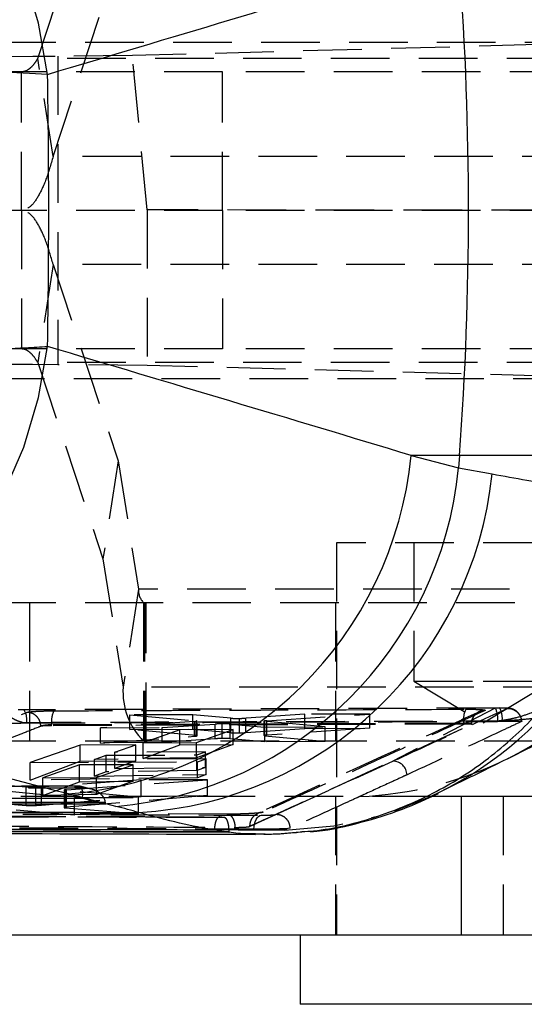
# Model space of a CAD drawing. Extents: x 33 to 392, y 21 to 282.
# Tile 5 of 19: x 166 to 177, y 23 to 44. Entities that reach past the tile are written whole.
import ezdxf

# ---------------------------------------------------------------- set-up
doc = ezdxf.new("R2010")
doc.units = 0
doc.linetypes.add('HIDDEN', pattern=[1.905, 1.27, -0.635])
doc.layers.get('0').update_dxf_attribs({"linetype": 'CONTINUOUS'})

msp = doc.modelspace()

# ---------------------------------------------------------------- linework, layer by layer
at = {"color": 7, "linetype": 'HIDDEN'}
for p, q in [((166.6613, 43.5723), (168.0732, 47.8278)), ((166.9948, 41.451), (168.4067, 45.7065)), ((165.7857, 43.9228), (179.3949, 43.9227)), ((179.3949, 43.9227), (168.7107, 43.6336)), ((179.998, 43.5723), (166.6613, 43.5723)), ((166.9948, 41.451), (166.6613, 43.5723)), ((168.7107, 43.6336), (167.0974, 43.6217)), ((167.0974, 43.6217), (167.0974, 36.9371)), ((169.0285, 40.29), (168.7107, 43.6336)), ((170.6672, 43.2794), (156.2574, 43.2794)), ((166.3077, 40.2794), (166.3077, 43.2794)), ((170.6672, 40.2794), (170.6672, 43.2794)), ((180.061, 43.2794), (170.6672, 43.2794)), ((180.3315, 41.451), (166.9948, 41.451)), ((170.6672, 40.2794), (156.2574, 40.2794)), ((170.6672, 40.2794), (166.3077, 40.2794)), ((166.3077, 40.2794), (166.3077, 37.2794)), ((179.6646, 40.28), (169.0285, 40.29)), ((169.0285, 40.29), (169.0285, 36.9229)), ((170.6672, 40.2794), (170.6672, 37.2794)), ((180.061, 40.2794), (170.6672, 40.2794)), ((166.9948, 39.1078), (166.6613, 36.9865)), ((180.3315, 39.1078), (166.9948, 39.1078)), ((166.9948, 39.1078), (168.4067, 34.8523)), ((170.6672, 37.2794), (156.2574, 37.2794)), ((180.061, 37.2794), (170.6672, 37.2794)), ((179.998, 36.9865), (166.6613, 36.9865)), ((166.6613, 36.9865), (168.0732, 32.7309)), ((169.0285, 36.9229), (167.0974, 36.9371)), ((179.6465, 36.636), (169.0285, 36.9229)), ((165.5342, 36.636), (179.6465, 36.636)), ((168.4067, 34.8523), (168.0732, 32.7309)), ((168.4067, 34.8523), (168.8438, 32.0723)), ((179.4869, 33.0794), (173.1369, 33.0794)), ((173.1369, 33.0794), (173.1369, 24.5794)), ((174.8119, 33.0794), (174.8119, 30.0794)), ((168.0732, 32.7309), (168.5103, 29.951)), ((168.8438, 32.0723), (168.5103, 29.951)), ((180.6947, 32.0723), (168.8438, 32.0723)), ((166.4804, 31.7794), (156.0123, 31.7794)), ((166.4804, 31.7794), (166.4804, 28.7794)), ((168.9549, 31.7794), (166.4804, 31.7794)), ((180.8059, 31.7794), (168.9549, 31.7794)), ((168.9549, 31.7794), (168.9549, 28.7794)), ((168.9714, 31.7794), (168.9714, 28.7794)), ((169.0087, 28.7794), (169.0087, 31.7794)), ((173.1119, 31.7794), (173.1119, 28.7794)), ((174.8119, 30.0794), (176.3119, 30.0794)), ((174.8119, 30.0794), (176.3119, 29.1781)), ((176.3119, 30.0794), (177.8119, 30.0794)), ((176.3119, 29.1781), (177.8119, 30.0794)), ((179.9169, 29.951), (168.5103, 29.951)), ((176.5709, 29.4967), (174.3537, 28.3453)), ((176.6665, 29.4976), (176.5709, 29.4967)), ((176.5709, 29.4967), (176.5736, 29.4972)), ((176.6691, 29.4996), (176.5736, 29.4979)), ((176.6665, 29.4976), (176.669, 29.4981)), ((160.9904, 27.2736), (166.4232, 29.4047)), ((170.0219, 29.353), (168.6595, 29.3475)), ((168.6595, 29.3475), (170.0932, 29.2185)), ((168.6595, 29.0366), (168.6595, 29.3475)), ((170.0219, 29.0435), (170.0219, 29.353)), ((170.8472, 29.2775), (170.0219, 29.353)), ((170.8472, 28.9649), (170.8472, 29.2775)), ((171.0343, 28.9615), (171.0343, 29.2739)), ((172.4454, 29.3628), (171.172, 29.2788)), ((171.172, 28.9668), (171.172, 29.2788)), ((171.6226, 29.2233), (173.8587, 29.3685)), ((173.8587, 29.3685), (172.4454, 29.3628)), ((172.4454, 29.0554), (172.4454, 29.3628)), ((173.8587, 29.0622), (173.8587, 29.3685)), ((176.2314, 29.4178), (176.1907, 29.3901)), ((166.2917, 29.1727), (166.3289, 29.1862)), ((166.2917, 29.1727), (166.4183, 29.1741)), ((166.7329, 29.1041), (166.7283, 29.1027)), ((175.8868, 29.1681), (166.9622, 29.1337)), ((175.8868, 29.1516), (166.9622, 29.1159)), ((166.9622, 29.1159), (166.9622, 29.1337)), ((170.0564, 29.2052), (168.0183, 29.0708)), ((168.0183, 29.0708), (169.3558, 29.0762)), ((168.0183, 28.7404), (168.0183, 29.0708)), ((168.6595, 29.0366), (170.0219, 29.0435)), ((170.0932, 28.9018), (168.6595, 29.0366)), ((169.736, 29.0252), (168.9434, 28.7478)), ((169.3558, 29.0762), (170.5078, 29.1509)), ((169.3558, 28.7505), (169.3558, 29.0762)), ((170.8965, 29.0298), (169.736, 29.0252)), ((169.736, 28.6984), (169.736, 29.0252)), ((170.0219, 29.0435), (170.8472, 28.9649)), ((170.0564, 28.8878), (170.0564, 29.2052)), ((170.0932, 28.9018), (170.0932, 29.2185)), ((170.104, 28.7525), (170.8965, 29.0298)), ((170.1163, 28.8968), (170.1163, 29.2137)), ((170.5078, 28.832), (170.5078, 29.1509)), ((170.6555, 28.8375), (170.6555, 29.1558)), ((170.8298, 29.1522), (171.5773, 29.0851)), ((170.8298, 28.8342), (170.8298, 29.1522)), ((170.8965, 28.7074), (170.8965, 29.0298)), ((171.172, 28.9668), (172.4454, 29.0554)), ((171.2501, 26.9295), (176.0559, 29.1416)), ((171.5613, 29.2147), (171.5613, 28.9007)), ((171.5773, 29.0851), (172.8892, 29.0904)), ((171.5773, 28.7668), (171.5773, 29.0851)), ((171.5838, 28.8958), (171.5838, 29.21)), ((172.8892, 29.0904), (171.5838, 29.21)), ((171.6226, 28.9097), (171.6226, 29.2233)), ((173.8587, 29.0622), (171.6226, 28.9097)), ((172.4454, 29.0554), (173.8587, 29.0622)), ((172.8892, 28.7761), (172.8892, 29.0904)), ((175.8868, 29.1516), (175.8868, 29.1681)), ((176.0559, 29.1416), (176.0547, 29.1428)), ((176.0559, 29.1429), (176.0559, 29.143)), ((176.0559, 29.1416), (176.0559, 29.1429)), ((176.6264, 29.2214), (176.6047, 29.21)), ((176.6047, 29.21), (176.6235, 29.2101)), ((176.6235, 29.2101), (176.7224, 29.2112)), ((168.0183, 28.7404), (170.0564, 28.8878)), ((170.5078, 28.832), (169.3558, 28.7505)), ((170.1111, 28.8994), (170.0932, 28.9018)), ((171.5773, 28.7668), (170.8298, 28.8342)), ((171.5838, 28.8958), (172.8892, 28.7761)), ((166.4804, 28.7794), (156.0123, 28.7794)), ((168.9549, 28.7794), (166.4804, 28.7794)), ((167.5784, 28.6969), (166.4939, 28.3169)), ((168.7894, 28.7018), (167.5784, 28.6969)), ((167.5784, 28.3442), (167.5784, 28.6969)), ((169.3558, 28.7505), (168.0183, 28.7404)), ((168.3275, 28.5399), (168.7894, 28.7018)), ((168.7894, 28.3572), (168.7894, 28.7018)), ((168.9434, 28.7478), (170.104, 28.7525)), ((168.9434, 28.4059), (168.9434, 28.7478)), ((168.9434, 28.4059), (169.736, 28.6984)), ((177.6029, 28.7794), (168.9549, 28.7794)), ((169.736, 28.6984), (170.8965, 28.7074)), ((170.104, 28.4176), (170.104, 28.7525)), ((170.8965, 28.7074), (170.104, 28.4176)), ((172.8892, 28.7761), (171.5773, 28.7668)), ((167.8897, 28.3865), (168.1427, 28.4752)), ((170.3082, 28.3963), (167.8897, 28.3865)), ((167.8897, 28.0243), (167.8897, 28.3865)), ((168.1427, 28.4752), (170.1071, 28.4831)), ((168.1427, 28.118), (168.1427, 28.4752)), ((170.2918, 28.5478), (168.3275, 28.5399)), ((168.3275, 28.1863), (168.3275, 28.5399)), ((170.104, 28.4176), (168.9434, 28.4059)), ((170.1071, 28.4831), (170.2918, 28.5478)), ((170.1071, 28.1423), (170.1071, 28.4831)), ((170.1234, 28.3315), (170.3082, 28.3963)), ((170.2918, 28.2096), (170.2918, 28.5478)), ((170.3082, 28.0559), (170.3082, 28.3963)), ((166.4939, 27.939), (167.5784, 28.3442)), ((166.4939, 28.3169), (170.1234, 28.3315)), ((166.4939, 27.939), (166.4939, 28.3169)), ((167.5663, 28.2649), (166.7738, 27.9875)), ((168.7269, 28.2696), (167.5663, 28.2649)), ((167.5663, 27.8961), (167.5663, 28.2649)), ((167.5784, 28.3442), (168.7894, 28.3572)), ((167.9343, 27.9922), (168.7269, 28.2696)), ((168.7894, 28.3572), (168.3275, 28.1863)), ((168.3275, 28.1863), (170.2918, 28.2096)), ((168.7269, 27.9127), (168.7269, 28.2696)), ((170.2918, 28.2096), (170.1071, 28.1423)), ((170.1234, 27.9889), (170.1234, 28.3315)), ((171.8207, 27.1918), (174.3537, 28.3453)), ((170.1234, 27.9889), (166.4939, 27.939)), ((166.7738, 27.9875), (167.9343, 27.9922)), ((166.7738, 27.6031), (166.7738, 27.9875)), ((167.2848, 27.7281), (170.3368, 27.9457)), ((168.1427, 28.118), (167.8897, 28.0243)), ((167.8897, 28.0243), (170.3082, 28.0559)), ((167.9343, 27.6222), (167.9343, 27.9922)), ((170.1071, 28.1423), (168.1427, 28.118)), ((170.3368, 27.9457), (168.8984, 27.9399)), ((170.3082, 28.0559), (170.1234, 27.9889)), ((170.3368, 27.6051), (170.3368, 27.9457)), ((167.5772, 27.8045), (155.9738, 27.8097)), ((156.0257, 27.8068), (167.5651, 27.8016)), ((167.7332, 27.7587), (156.1494, 27.7639)), ((166.4072, 27.7828), (165.9803, 27.8224)), ((166.4072, 27.3897), (166.4072, 27.7828)), ((166.6185, 27.3895), (166.6185, 27.7796)), ((168.8984, 27.9399), (166.7402, 27.7846)), ((166.7402, 27.3963), (166.7402, 27.7846)), ((166.7738, 27.6031), (167.5663, 27.8961)), ((167.5651, 27.8016), (167.7332, 27.7587)), ((167.5663, 27.8961), (168.7269, 27.9127)), ((167.818, 27.7437), (167.583, 27.8038)), ((168.7269, 27.9127), (167.9343, 27.6222)), ((168.8984, 27.5815), (168.8984, 27.9399)), ((175.1842, 27.5794), (154.5495, 27.5794)), ((165.9631, 27.7034), (167.4589, 27.5583)), ((166.7402, 27.3963), (168.8984, 27.5815)), ((167.9343, 27.6222), (166.7738, 27.6031)), ((167.2323, 27.72), (167.2323, 27.3382)), ((167.2529, 27.3339), (167.2529, 27.7155)), ((168.8464, 27.5639), (167.2529, 27.7155)), ((167.2848, 27.3471), (167.2848, 27.7281)), ((170.3368, 27.6051), (167.2848, 27.3471)), ((167.4589, 27.5583), (168.8464, 27.5639)), ((167.4589, 27.1796), (167.4589, 27.5583)), ((168.8464, 27.2067), (168.8464, 27.5639)), ((168.8984, 27.5815), (170.3368, 27.6051)), ((173.1119, 27.5794), (173.1119, 24.5794)), ((176.7447, 27.5794), (176.7447, 24.5794)), ((165.9803, 27.4239), (166.4072, 27.3897)), ((167.2529, 27.3339), (168.8464, 27.2067)), ((167.9737, 27.4571), (168.1252, 27.457)), ((168.9793, 27.1461), (158.3677, 27.1733)), ((167.4589, 27.1796), (165.9631, 27.3027)), ((170.7574, 27.1983), (165.9834, 27.2243)), ((168.8464, 27.2067), (167.4589, 27.1796)), ((168.998, 27.1439), (170.5989, 27.1402)), ((170.5989, 27.1402), (170.6035, 27.1402)), ((170.7039, 27.1245), (170.5989, 27.1402)), ((170.6035, 27.1402), (170.7092, 27.1245)), ((170.7092, 27.1245), (170.7039, 27.1245)), ((171.2501, 26.9357), (171.2501, 26.9359)), ((171.2501, 26.9295), (171.2501, 26.9357)), ((172.0776, 26.8848), (172.0124, 26.852)), ((172.0776, 26.8848), (172.0611, 26.8828)), ((172.1317, 26.8953), (172.0776, 26.8848)), ((170.7127, 26.8207), (170.8065, 26.8205)), ((170.8065, 26.8067), (170.8065, 26.8205)), ((171.345, 26.8538), (171.345, 26.8712)), ((171.4855, 26.8545), (171.345, 26.8538)), ((171.5897, 26.7669), (171.3774, 26.7728)), ((172.0124, 26.852), (171.4855, 26.8545))]:
    msp.add_line(p, q, dxfattribs=at)
at = {"color": 7, "linetype": 'CONTINUOUS'}
for p, q in [((175.7993, 34.9716), (174.7512, 34.9716)), ((174.7512, 34.9716), (175.7796, 34.704)), ((175.7993, 34.9716), (175.7796, 34.704)), ((179.6505, 34.9716), (175.7993, 34.9716)), ((175.7796, 34.704), (176.5054, 34.5704)), ((155.6251, 27.5498), (167.6315, 27.5444)), ((168.3552, 27.3682), (167.3268, 27.6358)), ((167.6315, 27.5444), (168.1275, 27.4178)), ((175.8332, 27.5794), (175.1842, 27.5794)), ((175.8332, 27.5794), (175.8332, 24.5794)), ((182.2889, 27.5794), (175.8332, 27.5794)), ((168.1275, 27.4178), (155.9902, 27.4232)), ((158.3329, 26.8419), (170.8006, 26.8067)), ((170.4881, 26.8543), (170.4845, 26.8543)), ((170.8065, 26.8067), (170.4881, 26.8543)), ((170.8006, 26.8067), (170.8065, 26.8067)), ((175.8332, 24.5794), (135.4502, 24.5794)), ((172.3431, 24.5794), (172.3431, 23.0794)), ((182.2889, 24.5794), (175.8332, 24.5794)), ((180.2806, 23.0794), (172.3431, 23.0794))]:
    msp.add_line(p, q, dxfattribs=at)
at = {"color": 8, "linetype": 'CONTINUOUS'}
msp.add_line((155.9935, 27.4624), (167.9737, 27.4571), dxfattribs=at)
at = {"color": 7, "linetype": 'CONTINUOUS', "flags": 128}
for points in [[(166.8729, 43.2265), (166.6789, 44.3336), (166.3575, 45.4119), (165.9151, 46.4407), (165.36, 47.4001), (164.7029, 48.2718), (163.9566, 49.0391), (163.1352, 49.6871), (162.2546, 50.2035), (161.3318, 50.5782), (160.3843, 50.8042), (159.4305, 50.8771)], [(159.4305, 29.6817), (160.3843, 29.7546), (161.3318, 29.9806), (162.2546, 30.3553), (163.1352, 30.8717), (163.9566, 31.5197), (164.7029, 32.287), (165.36, 33.1587), (165.9151, 34.1181), (166.3575, 35.1469), (166.6789, 36.2252), (166.8729, 37.3323)]]:
    msp.add_lwpolyline(points, dxfattribs=at)
at = {"color": 7, "linetype": 'HIDDEN', "flags": 128}
for points in [[(174.3897, 27.2718), (175.1215, 27.5601), (175.3391, 27.6624)], [(171.345, 26.8712), (171.3482, 26.9284), (171.3573, 26.9836), (171.3719, 27.0347), (171.3917, 27.0801), (171.4157, 27.118), (171.4433, 27.1471), (171.4733, 27.1664), (171.5048, 27.1752)], [(172.0124, 26.852), (173.0778, 26.9485), (174.0214, 27.1571)]]:
    msp.add_lwpolyline(points, dxfattribs=at)
at = {"color": 7, "linetype": 'CONTINUOUS'}
for centre, radius, start, end in [((103.6154, 40.2794), 72.3788, 355.79453, 4.20547), ((166.6352, 35.7607), 8.1543, 274.86537, 354.44671), ((167.6636, 35.4931), 8.1543, 274.86535, 354.44672), ((168.3612, 35.4073), 8.1871, 273.39816, 354.13282)]:
    msp.add_arc(centre, radius, start, end, dxfattribs=at)
at = {"color": 8, "linetype": 'CONTINUOUS'}
for centre, radius, start, end in [((173.2624, 35.6086), 8.0465, 296.37171, 355.45929), ((171.7968, 34.8873), 8.0466, 296.11837, 355.45854)]:
    msp.add_arc(centre, radius, start, end, dxfattribs=at)
at = {"color": 7, "linetype": 'HIDDEN'}
for centre, radius, start, end in [((169.223, 32.0487), 0.38, 176.43984, 225.12949), ((170.0272, 29.8565), 1.5198, 176.43789, 225.13115), ((165.9946, 29.2451), 0.4296, 350.49609, 29.89318), ((176.4428, 29.2385), 0.5605, 155.3572, 187.21057), ((176.1649, 29.2783), 0.4636, 351.53734, 28.17934), ((176.2623, 29.274), 0.4644, 352.23181, 28.85104), ((167.5367, 29.2043), 0.5788, 156.2241, 187.00507), ((173.2905, 35.5774), 8.006, 272.44112, 296.29057), ((174.3569, 28.0399), 0.3054, 2.27858, 90.60401)]:
    msp.add_arc(centre, radius, start, end, dxfattribs=at)
at = {"color": 7, "linetype": 'CONTINUOUS'}
for centre, major_axis, ratio, start_param, end_param in [((106.3585, 40.2794), (212.7436, 59.4008), 0.0631263, 4.9831492, 5.0220039), ((144.6205, 40.2794), (0, 60.9), 0.3658208, 4.6639773, 4.7608007), ((106.3585, 40.2794), (212.7436, -59.4008), 0.0631263, 1.2611814, 1.3000362), ((105.736, 32.2359), (211.2429, -51.7631), 0.048809, 1.2869159, 1.3257707), ((153.6937, 27.4505), (17.3026, -1.3571), 0.1138681, 0.5128015, 0.5687956)]:
    msp.add_ellipse(centre, major_axis=major_axis, ratio=ratio, start_param=start_param, end_param=end_param, dxfattribs=at)
at = {"color": 7, "linetype": 'HIDDEN'}
for centre, major_axis, ratio, start_param, end_param in [((158.5597, 43.6395), (10.1507, 0.007), 0.0043091, 4.2835912, 5.7116779), ((158.5597, 36.9193), (10.1507, -0.007), 0.0043091, 0.5715074, 2.0233379), ((171.0304, 29.285), (0.2078, 0.0026), 0.0537698, 3.6319008, 4.730324), ((171.028, 29.2849), (0.2057, 0.0026), 0.0537698, 4.7422333, 5.4874156), ((169.9128, 29.2112), (0.2035, 0.0026), 0.0537698, 5.4948499, 6.7637967), ((170.6501, 29.1446), (0.2059, 0.0026), 0.0537698, 1.5438616, 2.3329608), ((170.6481, 29.1446), (0.2071, 0.0026), 0.0537698, 0.5008516, 1.5346985), ((171.7644, 29.2172), (0.2031, 0.0026), 0.0537698, 2.3432537, 3.6159569), ((166.5886, 27.7902), (0.2058, 0.0026), 0.0537698, 4.8574511, 5.5397086), ((167.5418, 27.5), (0.0383, 0.3043), 0.2767319, 4.8936459, 6.4550199), ((167.7098, 27.4571), (0.415, -0.0523), 0.7228235, 0.1720827, 1.6054965), ((167.4391, 27.7227), (0.2068, 0.0026), 0.0537698, 2.4124527, 3.5910871), ((167.8747, 27.415), (0.0021, 0.3074), 0.8224091, 4.7270576, 4.8550178)]:
    msp.add_ellipse(centre, major_axis=major_axis, ratio=ratio, start_param=start_param, end_param=end_param, dxfattribs=at)
for points, knots in [([(166.3289, 51.3726), (166.3238, 51.3725), (166.3178, 51.3723), (166.3096, 51.3721), (166.3009, 51.3719), (166.2836, 51.3713), (166.2525, 51.3703), (166.2002, 51.3682), (166.1119, 51.364), (165.9629, 51.3543), (165.7107, 51.3312), (165.3877, 51.2867), (164.8286, 51.1785), (164.0968, 50.9643), (163.203, 50.5649), (162.2589, 49.9854), (161.301, 49.1723), (160.4773, 48.1932), (159.8629, 47.198), (159.4119, 46.2243), (159.063, 45.1643), (158.9428, 44.4088), (158.8827, 44.0311)], [0, 0, 0, 0, 0.0014906, 0.0017218, 0.0023788, 0.0040082, 0.0067535, 0.01138, 0.019178, 0.0323306, 0.0545566, 0.0923198, 0.1261914, 0.2178184, 0.3083974, 0.3989661, 0.5203605, 0.6417014, 0.728171, 0.8146253, 0.9073192, 1, 1, 1, 1]), ([(166.3289, 51.3726), (166.3274, 51.3723), (166.3256, 51.3719), (166.3232, 51.3713), (166.3206, 51.3708), (166.3155, 51.3696), (166.3063, 51.3673), (166.2909, 51.3632), (166.2648, 51.3555), (166.2207, 51.34), (166.1461, 51.307), (166.0503, 51.2499), (165.8843, 51.1199), (165.6663, 50.8771), (165.3987, 50.4429), (165.1146, 49.8268), (164.8242, 48.9766), (164.5718, 47.9657), (164.3809, 46.947), (164.2385, 45.9561), (164.1254, 44.883), (164.0827, 44.1232), (164.0613, 43.7433)], [0, 0, 0, 0, 0.0014908, 0.0017218, 0.0023793, 0.004009, 0.0067546, 0.0113813, 0.0191799, 0.0323326, 0.0545584, 0.0923202, 0.1262053, 0.2178362, 0.3084064, 0.398966, 0.5203603, 0.6417011, 0.7281709, 0.8146255, 0.9073193, 1, 1, 1, 1]), ([(176.6264, 51.3374), (176.6296, 51.337), (176.6334, 51.3367), (176.6395, 51.336), (176.6466, 51.3353), (176.6602, 51.3338), (176.6832, 51.3311), (176.7217, 51.3263), (176.7864, 51.3169), (176.8953, 51.2979), (177.0789, 51.2563), (177.392, 51.1579), (177.9463, 50.8985), (178.6409, 50.3667), (179.3706, 49.5001), (179.9446, 48.5258), (180.3988, 47.4597), (180.7194, 46.4259), (180.9466, 45.3668), (181.0728, 44.4599), (181.1101, 43.8868), (181.1241, 43.6713)], [0, 0, 0, 0, 0.0014903, 0.0017413, 0.0028471, 0.0047789, 0.0080212, 0.0134641, 0.0226046, 0.037967, 0.0638528, 0.1077857, 0.1839572, 0.3255744, 0.4480744, 0.5743782, 0.6736074, 0.7751674, 0.8605276, 0.9475395, 1, 1, 1, 1]), ([(166.6613, 43.5723), (166.6334, 43.5286), (166.5776, 43.4412), (166.4894, 43.3503), (166.3992, 43.2905), (166.3382, 43.2831), (166.3077, 43.2794)], [0, 0, 0, 0, 0.2499997, 0.5000004, 0.7500006, 1, 1, 1, 1]), ([(166.9948, 41.451), (166.9438, 41.2762), (166.8419, 40.9267), (166.6709, 40.5632), (166.4919, 40.3237), (166.3691, 40.2942), (166.3077, 40.2794)], [0, 0, 0, 0, 0.2499998, 0.4999999, 0.7500002, 1, 1, 1, 1]), ([(166.9948, 39.1078), (166.9438, 39.2826), (166.8419, 39.6321), (166.6709, 39.9956), (166.4919, 40.2351), (166.3691, 40.2646), (166.3077, 40.2794)], [0, 0, 0, 0, 0.2499998, 0.4999999, 0.7500002, 1, 1, 1, 1]), ([(166.6613, 36.9865), (166.6334, 37.0302), (166.5776, 37.1176), (166.4894, 37.2084), (166.3992, 37.2683), (166.3382, 37.2757), (166.3077, 37.2794)], [0, 0, 0, 0, 0.2499997, 0.5000004, 0.7500006, 1, 1, 1, 1]), ([(166.3289, 29.1862), (166.3274, 29.1865), (166.3256, 29.1869), (166.3232, 29.1874), (166.3206, 29.188), (166.3155, 29.1892), (166.3063, 29.1915), (166.2909, 29.1956), (166.2648, 29.2033), (166.2207, 29.2188), (166.1461, 29.2518), (166.0503, 29.3089), (165.8843, 29.4389), (165.6663, 29.6817), (165.3987, 30.1159), (165.1146, 30.732), (164.8242, 31.5822), (164.5718, 32.5931), (164.3809, 33.6118), (164.2385, 34.6026), (164.1254, 35.6758), (164.0827, 36.4356), (164.0613, 36.8154)], [0, 0, 0, 0, 0.0014908, 0.0017218, 0.0023793, 0.004009, 0.0067546, 0.0113813, 0.0191799, 0.0323326, 0.0545584, 0.0923202, 0.1262053, 0.2178362, 0.3084064, 0.398966, 0.5203603, 0.6417011, 0.7281709, 0.8146255, 0.9073193, 1, 1, 1, 1]), ([(176.6264, 29.2214), (176.6296, 29.2217), (176.6334, 29.2221), (176.6395, 29.2227), (176.6466, 29.2235), (176.6602, 29.225), (176.6832, 29.2276), (176.7217, 29.2325), (176.7864, 29.2419), (176.8953, 29.2609), (177.0789, 29.3025), (177.392, 29.4009), (177.9463, 29.6603), (178.645, 30.1946), (179.3735, 31.065), (179.9495, 32.0421), (180.3998, 33.1038), (180.7215, 34.1402), (180.9468, 35.1955), (181.0731, 36.1022), (181.1101, 36.6719), (181.1241, 36.8875)], [0, 0, 0, 0, 0.0014903, 0.0017414, 0.0028472, 0.004779, 0.0080214, 0.0134644, 0.0226052, 0.0379679, 0.0638543, 0.1077883, 0.1839616, 0.3255821, 0.4500059, 0.5743791, 0.6747859, 0.7751663, 0.8613577, 0.9475382, 1, 1, 1, 1]), ([(158.8827, 36.5277), (158.9428, 36.15), (159.063, 35.3945), (159.4119, 34.3345), (159.8629, 33.3608), (160.4773, 32.3656), (161.301, 31.3865), (162.2589, 30.5734), (163.203, 29.9939), (164.0968, 29.5945), (164.8286, 29.3803), (165.3877, 29.2721), (165.7107, 29.2276), (165.9629, 29.2044), (166.1119, 29.1948), (166.2002, 29.1905), (166.2525, 29.1885), (166.2836, 29.1874), (166.3009, 29.1869), (166.3096, 29.1867), (166.3178, 29.1864), (166.3238, 29.1863), (166.3289, 29.1862)], [0, 0, 0, 0, 0.0926808, 0.1853747, 0.271829, 0.3582986, 0.4796395, 0.6010339, 0.6916026, 0.7821816, 0.8738086, 0.9076802, 0.9454434, 0.9676694, 0.980822, 0.98862, 0.9932465, 0.9959918, 0.9976212, 0.9982782, 0.9985094, 1, 1, 1, 1]), ([(176.6264, 29.2214), (176.6323, 29.2216), (176.6392, 29.2218), (176.6504, 29.2221), (176.6634, 29.2225), (176.6883, 29.2233), (176.7303, 29.2249), (176.8008, 29.2279), (176.9192, 29.234), (177.1183, 29.2477), (177.4543, 29.2805), (178.0286, 29.3622), (179.0384, 29.6063), (179.8883, 29.8724), (180.3766, 30.177), (180.381, 30.1797)], [0, 0, 0, 0, 0.0045585, 0.0053264, 0.0087059, 0.0146134, 0.0245298, 0.0411774, 0.069135, 0.1161263, 0.1953099, 0.3297066, 0.56274, 0.9960584, 1, 1, 1, 1]), ([(166.3671, 29.4592), (166.3436, 29.459), (166.297, 29.4585), (166.2544, 29.4568), (166.2332, 29.456)], [0, 0, 0, 0, 0.50226801, 1, 1, 1, 1]), ([(176.5709, 29.4967), (176.3706, 29.4961), (175.3688, 29.4927), (171.9675, 29.4809), (168.7666, 29.4685), (166.3671, 29.4592)], [0, 0, 0, 0, 0.0589074, 0.2945368, 1, 1, 1, 1]), ([(167.007, 29.4376), (167.2074, 29.4385), (168.2092, 29.4426), (171.1846, 29.4547), (173.9597, 29.4649), (175.9334, 29.4722)], [0, 0, 0, 0, 0.0673379, 0.3366883, 1, 1, 1, 1]), ([(176.3545, 29.447), (175.5541, 29.0775), (173.952, 28.3378), (172.3468, 27.606), (171.5436, 27.2398)], [0, 0, 0, 0, 0.4995937, 1, 1, 1, 1]), ([(174.3537, 28.3453), (174.6757, 28.4934), (175.5012, 28.8731), (176.3257, 29.2574), (176.8285, 29.4918)], [0, 0, 0, 0, 0.3900923, 1, 1, 1, 1]), ([(175.9334, 29.4722), (175.9836, 29.4721), (176.0893, 29.4719), (176.2242, 29.468), (176.3211, 29.4614), (176.3616, 29.4539), (176.3564, 29.4489), (176.3545, 29.447)], [0, 0, 0, 0, 0.2003677, 0.4217065, 0.6430728, 0.8645116, 1, 1, 1, 1]), ([(176.3545, 29.447), (176.3134, 29.4456), (176.2689, 29.4441), (176.2341, 29.4197), (176.2314, 29.4178)], [0, 0, 0, 0, 0.9230972, 1, 1, 1, 1]), ([(176.8285, 29.4918), (176.8293, 29.4924), (176.8316, 29.4943), (176.8186, 29.4966), (176.7831, 29.498), (176.7308, 29.4984), (176.6878, 29.4979), (176.6665, 29.4976)], [0, 0, 0, 0, 0.1170769, 0.341282, 0.5636708, 0.7836511, 1, 1, 1, 1]), ([(177.1429, 29.2102), (177.1426, 29.2287), (177.1417, 29.2808), (177.1048, 29.354), (177.0505, 29.4179), (176.9929, 29.4579), (176.9399, 29.4805), (176.8963, 29.4911), (176.8626, 29.4955), (176.8172, 29.4986), (176.7585, 29.4992), (176.6922, 29.4983), (176.6684, 29.498)], [0, 0, 0, 0, 0.0800877, 0.2253598, 0.3436898, 0.4444342, 0.5281954, 0.5957969, 0.6479634, 0.7111235, 0.8966759, 1, 1, 1, 1]), ([(176.8285, 29.4918), (176.8488, 29.4914), (176.8895, 29.4907), (176.9488, 29.4741), (177.0037, 29.4468), (177.0521, 29.4088), (177.0921, 29.3619), (177.1219, 29.308), (177.1391, 29.2554), (177.1429, 29.2212), (177.1444, 29.2072)], [0, 0, 0, 0, 0.1300785, 0.2601596, 0.3902371, 0.5203196, 0.6504001, 0.7804825, 0.9105642, 1, 1, 1, 1]), ([(166.4232, 29.4047), (166.433, 29.4073), (166.4559, 29.4133), (166.5458, 29.4224), (166.683, 29.4305), (166.8446, 29.436), (166.9544, 29.4371), (167.007, 29.4376)], [0, 0, 0, 0, 0.161075, 0.3753378, 0.5895354, 0.8036776, 1, 1, 1, 1]), ([(166.7283, 29.1027), (166.7233, 29.142), (166.7132, 29.2212), (166.6427, 29.3213), (166.542, 29.3915), (166.4628, 29.4003), (166.4232, 29.4047)], [0, 0, 0, 0, 0.24692798, 0.49795194, 0.74897573, 1, 1, 1, 1]), ([(176.2301, 29.4198), (176.0569, 29.3394), (174.4584, 28.5971), (172.8546, 27.8674), (171.4245, 27.2167)], [0, 0, 0, 0, 0.1083207, 1, 1, 1, 1]), ([(176.1907, 29.3901), (176.174, 29.38), (176.1235, 29.3496), (176.0694, 29.2607), (176.0604, 29.1822), (176.0559, 29.143)], [0, 0, 0, 0, 0.1991471, 0.5995756, 1, 1, 1, 1]), ([(176.0596, 29.1462), (176.0613, 29.1775), (176.0647, 29.2377), (176.1034, 29.3127), (176.1472, 29.3652), (176.1764, 29.3861), (176.188, 29.3944)], [0, 0, 0, 0, 0.3137803, 0.6028396, 0.8419737, 1, 1, 1, 1]), ([(166.7283, 29.1027), (166.7081, 29.0948), (166.5637, 29.0382), (165.9223, 28.7868), (164.1345, 28.0861), (162.4687, 27.4342), (161.3007, 26.9771)], [0, 0, 0, 0, 0.0111743, 0.0799075, 0.3548404, 1, 1, 1, 1]), ([(166.0875, 29.1684), (166.1338, 29.1695), (166.1994, 29.171), (166.2708, 29.1723), (166.2917, 29.1727)], [0, 0, 0, 0, 0.7060442, 1, 1, 1, 1]), ([(166.3289, 29.1862), (168.0268, 29.1923), (171.4591, 29.2048), (174.8918, 29.2158), (176.6264, 29.2214)], [0, 0, 0, 0, 0.4946651, 1, 1, 1, 1]), ([(166.4183, 29.1741), (166.5983, 29.1748), (167.5797, 29.1786), (170.9751, 29.1912), (174.1906, 29.2019), (176.6047, 29.21)], [0, 0, 0, 0, 0.0529957, 0.2890257, 1, 1, 1, 1]), ([(166.9622, 29.1337), (166.9622, 29.1337), (166.9417, 29.1337), (166.897, 29.1318), (166.8325, 29.1267), (166.7773, 29.1185), (166.7458, 29.1105), (166.7359, 29.1055), (166.7329, 29.1041)], [0, 0, 0, 0, 0.0002086, 0.2084159, 0.438851, 0.6695695, 0.900573, 1, 1, 1, 1]), ([(166.9622, 29.1159), (166.939, 29.1157), (166.8927, 29.1152), (166.8266, 29.1128), (166.7727, 29.1095), (166.7441, 29.1063), (166.7351, 29.1045), (166.7329, 29.1041)], [0, 0, 0, 0, 0.2312784, 0.4625551, 0.6936131, 0.9242704, 1, 1, 1, 1]), ([(171.2501, 26.9359), (172.0526, 27.3021), (173.6561, 28.0338), (175.2564, 28.7734), (176.0559, 29.1429)], [0, 0, 0, 0, 0.5004045, 1, 1, 1, 1]), ([(177.1444, 29.2072), (177.1247, 29.198), (177.0082, 29.1432), (176.5046, 28.907), (175.6971, 28.5302), (174.9858, 28.2016), (174.6621, 28.0521)], [0, 0, 0, 0, 0.0238652, 0.1408872, 0.6089753, 1, 1, 1, 1]), ([(176.0559, 29.143), (176.0567, 29.1449), (176.0587, 29.1499), (176.0425, 29.1574), (176.0037, 29.1639), (175.9495, 29.1679), (175.907, 29.1681), (175.8868, 29.1681)], [0, 0, 0, 0, 0.1350895, 0.3568708, 0.5784062, 0.7997296, 1, 1, 1, 1]), ([(176.0524, 29.1452), (176.0452, 29.1463), (176.0308, 29.1485), (175.9832, 29.1507), (175.9324, 29.1517), (175.8984, 29.1517), (175.8868, 29.1516)], [0, 0, 0, 0, 0.2838289, 0.5678862, 0.8523878, 1, 1, 1, 1]), ([(176.7224, 29.2112), (176.7808, 29.2124), (176.9031, 29.2147), (177.0441, 29.2173), (177.1302, 29.2164), (177.1522, 29.2122), (177.1459, 29.2082), (177.1444, 29.2072)], [0, 0, 0, 0, 0.2330242, 0.4882885, 0.7093412, 0.9303495, 1, 1, 1, 1]), ([(170.0564, 28.8878), (170.0707, 28.889), (170.0994, 28.8915), (170.1172, 28.8947), (170.1144, 28.8964), (170.1137, 28.8968)], [0, 0, 0, 0, 0.4290479, 0.8580977, 1, 1, 1, 1]), ([(170.6555, 28.8375), (170.6323, 28.837), (170.586, 28.8361), (170.5368, 28.8339), (170.5137, 28.8324), (170.5078, 28.832)], [0, 0, 0, 0, 0.426822, 0.8536193, 1, 1, 1, 1]), ([(170.8298, 28.8342), (170.8166, 28.835), (170.7902, 28.8368), (170.7279, 28.838), (170.6801, 28.8377), (170.6555, 28.8375)], [0, 0, 0, 0, 0.32622601, 0.65246109, 1, 1, 1, 1]), ([(170.8472, 28.9649), (170.8602, 28.964), (170.8863, 28.9622), (170.9471, 28.9609), (170.999, 28.961), (171.0283, 28.9614), (171.0343, 28.9615)], [0, 0, 0, 0, 0.3068966, 0.6137966, 0.9204096, 1, 1, 1, 1]), ([(171.0343, 28.9615), (171.0573, 28.962), (171.1033, 28.963), (171.1482, 28.9652), (171.1685, 28.9665), (171.172, 28.9668)], [0, 0, 0, 0, 0.4521167, 0.9042067, 1, 1, 1, 1]), ([(171.6226, 28.9097), (171.6074, 28.9085), (171.5772, 28.9061), (171.5676, 28.9034), (171.5628, 28.9021)], [0, 0, 0, 0, 0.4999865, 1, 1, 1, 1]), ([(171.5639, 28.9007), (171.5637, 28.8999), (171.563, 28.8981), (171.5765, 28.8966), (171.5838, 28.8958)], [0, 0, 0, 0, 0.454422, 1, 1, 1, 1]), ([(174.6621, 28.0521), (174.6381, 28.041), (174.5173, 27.9853), (174.2084, 27.8431), (173.8888, 27.6964), (173.6661, 27.5945), (173.6315, 27.5786)], [0, 0, 0, 0, 0.0697466, 0.3519359, 0.8992649, 1, 1, 1, 1]), ([(166.6185, 27.7796), (166.5949, 27.7793), (166.5478, 27.7786), (166.4815, 27.7793), (166.434, 27.7808), (166.4145, 27.7822), (166.4072, 27.7828)], [0, 0, 0, 0, 0.2781528, 0.5563088, 0.8346534, 1, 1, 1, 1]), ([(173.6315, 27.5786), (173.6127, 27.57), (173.497, 27.517), (173.0675, 27.3207), (172.5863, 27.1016), (172.2021, 26.9273), (172.1317, 26.8953)], [0, 0, 0, 0, 0.0375993, 0.2316502, 0.8592937, 1, 1, 1, 1]), ([(166.4072, 27.3897), (166.4203, 27.389), (166.4466, 27.3876), (166.5079, 27.3872), (166.5677, 27.3879), (166.6048, 27.3891), (166.6185, 27.3895)], [0, 0, 0, 0, 0.2790859, 0.5581968, 0.8367668, 1, 1, 1, 1]), ([(166.6185, 27.3895), (166.6413, 27.3904), (166.6874, 27.3923), (166.7225, 27.3949), (166.7402, 27.3963)], [0, 0, 0, 0, 0.49462743, 1, 1, 1, 1]), ([(167.2848, 27.3471), (167.271, 27.3457), (167.2434, 27.3429), (167.229, 27.3387), (167.235, 27.3357), (167.2485, 27.3343), (167.2529, 27.3339)], [0, 0, 0, 0, 0.28666684, 0.57336748, 0.8599779, 1, 1, 1, 1]), ([(158.38, 27.1712), (158.5486, 27.1707), (159.3913, 27.1684), (162.9306, 27.1586), (166.3014, 27.1505), (168.998, 27.1439)], [0, 0, 0, 0, 0.0476192, 0.2380953, 1, 1, 1, 1]), ([(170.7039, 27.1245), (170.5353, 27.1249), (169.6926, 27.1269), (166.1533, 27.1357), (162.2506, 27.1461), (159.022, 27.1556), (158.49, 27.1572)], [0, 0, 0, 0, 0.0413975, 0.2069862, 0.8693413, 1, 1, 1, 1]), ([(160.624, 27.2351), (162.4194, 27.2245), (166.0464, 27.2032), (169.6733, 27.1846), (171.5048, 27.1752)], [0, 0, 0, 0, 0.4950143, 1, 1, 1, 1]), ([(170.6035, 27.1402), (170.591, 27.1386), (170.5661, 27.1354), (170.5315, 27.0856), (170.505, 27.009), (170.4912, 26.9263), (170.4889, 26.8732), (170.4881, 26.8543)], [0, 0, 0, 0, 0.2234238, 0.4469552, 0.6674803, 0.8822498, 1, 1, 1, 1]), ([(170.8065, 26.8205), (170.8054, 26.8538), (170.8033, 26.9205), (170.7869, 27.0096), (170.7623, 27.0785), (170.7348, 27.1162), (170.7163, 27.1222), (170.7092, 27.1244)], [0, 0, 0, 0, 0.21224399, 0.42437286, 0.63982038, 0.86244178, 1, 1, 1, 1]), ([(171.5436, 27.2398), (171.5434, 27.2398), (171.5362, 27.2366), (171.5018, 27.2299), (171.4018, 27.22), (171.2866, 27.2124), (171.157, 27.206), (171.0112, 27.2009), (170.8639, 27.1982), (170.7859, 27.1982), (170.7574, 27.1983)], [0, 0, 0, 0, 0.0024663, 0.1685125, 0.3345469, 0.484597, 0.5724847, 0.7384236, 0.9043509, 1, 1, 1, 1]), ([(170.7574, 27.1983), (170.7639, 27.1986), (170.7797, 27.1993), (170.814, 27.1902), (170.8584, 27.1575), (170.9009, 27.0881), (170.9278, 27.0025), (170.9325, 26.9407), (170.9346, 26.9128)], [0, 0, 0, 0, 0.0737206, 0.1793092, 0.3941121, 0.6089067, 0.8237071, 1, 1, 1, 1]), ([(171.4273, 27.2127), (171.3946, 27.1936), (171.3283, 27.1548), (171.2628, 27.0531), (171.2544, 26.9749), (171.2501, 26.9359)], [0, 0, 0, 0, 0.3264856, 0.6632432, 1, 1, 1, 1]), ([(171.5436, 27.2398), (171.5028, 27.2382), (171.4609, 27.2364), (171.4282, 27.2134), (171.4273, 27.2127)], [0, 0, 0, 0, 0.97040572, 1, 1, 1, 1]), ([(171.5048, 27.1752), (171.5262, 27.1752), (171.568, 27.1753), (171.6394, 27.1772), (171.7065, 27.1801), (171.7635, 27.1838), (171.8056, 27.1879), (171.8157, 27.1905), (171.8207, 27.1918)], [0, 0, 0, 0, 0.1737663, 0.3392194, 0.5045582, 0.6698178, 0.8350965, 1, 1, 1, 1]), ([(172.1317, 26.8953), (172.1264, 26.9331), (172.1155, 27.0112), (172.0445, 27.1105), (171.9416, 27.1804), (171.861, 27.188), (171.8206, 27.1918)], [0, 0, 0, 0, 0.2383387, 0.4922247, 0.7461061, 1, 1, 1, 1]), ([(171.345, 26.8712), (169.5132, 26.8806), (165.8857, 26.8993), (162.2581, 26.9207), (160.4624, 26.9312)], [0, 0, 0, 0, 0.504961, 1, 1, 1, 1]), ([(171.345, 26.8538), (169.5312, 26.8629), (165.9037, 26.8811), (162.2761, 26.9019), (160.4624, 26.9123)], [0, 0, 0, 0, 0.4999999, 1, 1, 1, 1]), ([(161.3881, 26.9686), (161.5373, 26.9677), (162.3607, 26.9625), (165.5429, 26.9429), (168.5758, 26.926), (170.9346, 26.9128)], [0, 0, 0, 0, 0.0469036, 0.2587398, 1, 1, 1, 1]), ([(170.9346, 26.9128), (170.9537, 26.9129), (170.9944, 26.9129), (171.0649, 26.9148), (171.1334, 26.9177), (171.1916, 26.9214), (171.2162, 26.924), (171.2283, 26.9253)], [0, 0, 0, 0, 0.1894761, 0.4025961, 0.6048202, 0.8072092, 1, 1, 1, 1]), ([(171.2283, 26.9253), (171.2288, 26.9255), (171.24, 26.9291), (171.2452, 26.9325), (171.2501, 26.9357)], [0, 0, 0, 0, 0.0517841, 1, 1, 1, 1]), ([(171.2283, 26.9253), (171.2289, 26.9254), (171.2401, 26.9268), (171.2452, 26.9282), (171.2501, 26.9295)], [0, 0, 0, 0, 0.0609584, 1, 1, 1, 1]), ([(172.0611, 26.8828), (172.0365, 26.8818), (171.9787, 26.8795), (171.8458, 26.8761), (171.6794, 26.8732), (171.5015, 26.8713), (171.3979, 26.8712), (171.345, 26.8712)], [0, 0, 0, 0, 0.1544393, 0.3636944, 0.5728262, 0.7819252, 1, 1, 1, 1]), ([(172.0611, 26.8828), (172.0365, 26.8804), (171.9787, 26.8746), (171.8458, 26.8661), (171.6788, 26.8588), (171.5548, 26.8556), (171.4927, 26.8547), (171.4855, 26.8545)], [0, 0, 0, 0, 0.1907132, 0.4492662, 0.7077316, 0.9660395, 1, 1, 1, 1]), ([(171.5897, 26.7669), (171.6353, 26.7672), (171.9011, 26.769), (172.1657, 26.7968), (172.3849, 26.8199)], [0, 0, 0, 0, 0.1716484, 1, 1, 1, 1])]:
    msp.add_open_spline(points, degree=3, knots=knots, dxfattribs=at)
at = {"color": 7, "linetype": 'CONTINUOUS'}
for points, knots in [([(166.8729, 43.2265), (166.5257, 43.2463), (165.8855, 43.2828), (164.667, 43.3157), (163.2696, 43.3351), (161.7405, 43.3359), (160.1629, 43.3193), (158.7228, 43.2918), (157.3094, 43.2518), (155.9778, 43.2026), (155.1858, 43.1626), (154.8031, 43.1433)], [0, 0, 0, 0, 0.12829272, 0.23655698, 0.34482065, 0.48352577, 0.58798965, 0.69245356, 0.79723765, 0.90202168, 1, 1, 1, 1]), ([(154.8031, 37.4155), (155.1625, 37.3973), (155.8812, 37.3609), (157.1177, 37.3135), (158.463, 37.2734), (159.9853, 37.2417), (161.5103, 37.2245), (162.9788, 37.2232), (164.2756, 37.2357), (165.4321, 37.2625), (166.2907, 37.2961), (166.7185, 37.3227), (166.8729, 37.3323)], [0, 0, 0, 0, 0.0921144, 0.184229, 0.2883927, 0.3925565, 0.5163432, 0.622684, 0.7290249, 0.8346784, 0.9403319, 1, 1, 1, 1]), ([(176.5054, 34.5704), (177.012, 34.4782), (178.0347, 34.292), (179.0606, 34.1722), (179.4129, 34.177), (179.5817, 34.1792)], [0, 0, 0, 0, 0.3383412, 0.6829904, 1, 1, 1, 1]), ([(172.3849, 26.8199), (172.4687, 26.8257), (172.998, 26.862), (173.9666, 27.105), (175.2257, 27.6096), (176.3904, 28.3392), (177.4077, 29.2438), (178.2683, 30.3184), (178.9267, 31.5125), (179.3971, 32.8123), (179.5194, 33.7179), (179.5815, 34.1772)], [0, 0, 0, 0, 0.0226555, 0.1430819, 0.2670005, 0.3874228, 0.5113371, 0.6317566, 0.7556684, 0.8760881, 1, 1, 1, 1]), ([(176.8342, 28.3992), (177.1122, 28.5363), (178.3026, 29.1234), (179.4774, 29.7241), (180.378, 30.1846)], [0, 0, 0, 0, 0.2334905, 1, 1, 1, 1]), ([(175.3512, 27.6686), (175.6616, 27.8206), (176.1558, 28.0627), (176.6511, 28.309), (176.8354, 28.4007)], [0, 0, 0, 0, 0.6279042, 1, 1, 1, 1]), ([(172.572, 26.8189), (172.6166, 26.8225), (172.9901, 26.852), (173.6645, 27.0132), (174.5561, 27.2829), (175.088, 27.5302), (175.3439, 27.6492)], [0, 0, 0, 0, 0.04453964, 0.37295885, 0.69832757, 1, 1, 1, 1]), ([(156.3593, 27.2809), (157.575, 27.2761), (161.7418, 27.2595), (165.9009, 27.2449), (168.8465, 27.2346)], [0, 0, 0, 0, 0.2917754, 1, 1, 1, 1]), ([(170.4845, 26.8543), (170.2453, 26.8988), (169.7651, 26.9881), (169.1534, 27.1522), (168.8465, 27.2346)], [0, 0, 0, 0, 0.49814571, 1, 1, 1, 1]), ([(170.4845, 26.8543), (170.344, 26.8546), (169.5294, 26.8564), (166.0183, 26.8641), (161.9977, 26.8736), (158.6511, 26.8824), (158.001, 26.8841)], [0, 0, 0, 0, 0.033768, 0.1957687, 0.8437715, 1, 1, 1, 1]), ([(158.9414, 26.8075), (158.9741, 26.8073), (163.1298, 26.7894), (167.2691, 26.7754), (171.3757, 26.7615)], [0, 0, 0, 0, 0.0078727, 1, 1, 1, 1]), ([(171.3774, 26.7713), (171.457, 26.7699), (171.7179, 26.7655), (172.0606, 26.7776), (172.3319, 26.8127), (172.3849, 26.8195)], [0, 0, 0, 0, 0.2610278, 0.8556909, 1, 1, 1, 1])]:
    msp.add_open_spline(points, degree=3, knots=knots, dxfattribs=at)
at = {"color": 8, "linetype": 'CONTINUOUS'}
for points, knots in [([(158.3332, 26.8539), (160.4109, 26.8479), (164.5374, 26.836), (168.6639, 26.8258), (170.7127, 26.8207)], [0, 0, 0, 0, 0.5034904, 1, 1, 1, 1]), ([(171.3774, 26.7728), (171.2639, 26.7712), (171.1015, 26.7689), (170.8702, 26.7979), (170.8006, 26.8067)], [0, 0, 0, 0, 0.6993134, 1, 1, 1, 1])]:
    msp.add_open_spline(points, degree=3, knots=knots, dxfattribs=at)

doc.saveas('drawing.dxf')
